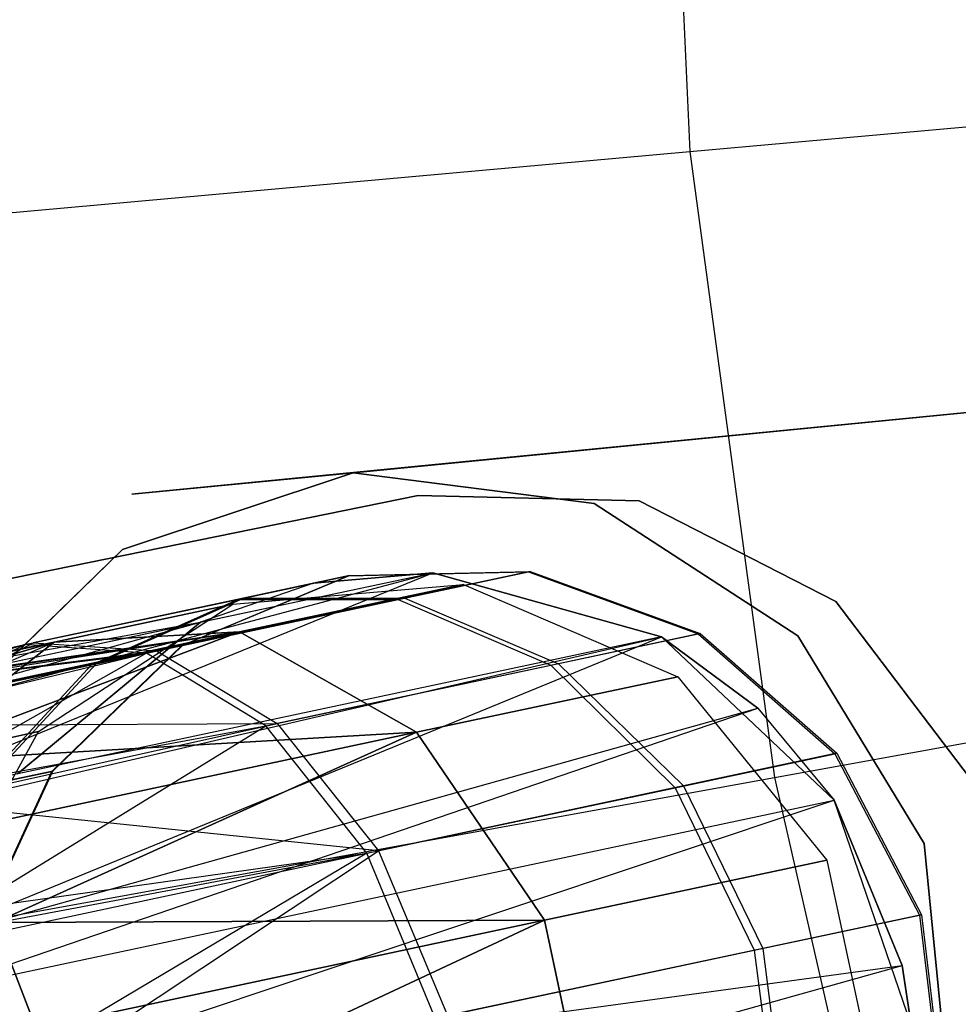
# Model space of a CAD drawing. Extents: x 0.3 to 7.1, y -3.38 to 3.38.
# Tile 113 of 256: x 2.15 to 2.34, y -0.3 to -0.1. Entities that reach past the tile are written whole.
import ezdxf

# ---------------------------------------------------------------- set-up
doc = ezdxf.new("R2010")
doc.units = 0
doc.header["$LTSCALE"] = 2.54
doc.layers.get('0').update_dxf_attribs({"linetype": 'CONTINUOUS'})

# ---------------------------------------------------------------- blocks, each defined once
blk = doc.blocks.new('SINGLES_AVVSTL_STL')
at = {"color": 0}
for p, q in [((2.27833, 0, 5.30457), (2.28404, -0.12711, 5.30457)), ((2.27833, 0, 5.30457), (2.28404, -0.12711, 5.30457)), ((2.28404, -0.12711, 5.30457), (2.46527, -0.11079, 5.4454)), ((2.28404, -0.12711, 5.30457), (2.46527, -0.11079, 5.4454)), ((2.11481, -0.14234, 5.1494), (2.28404, -0.12711, 5.30457)), ((2.11481, -0.14234, 5.1494), (2.28404, -0.12711, 5.30457)), ((2.28404, -0.12711, 5.30457), (2.30112, -0.25319, 5.30457)), ((2.28404, -0.12711, 5.30457), (2.30112, -0.25319, 5.30457)), ((2.43627, -0.17023, 61.72336), (2.17161, -0.19611, 61.72336)), ((2.17161, -0.19611, 61.52336), (2.43627, -0.17023, 61.52336)), ((2.2162, -0.19179, 61.72336), (2.43627, -0.17023, 61.72336)), ((2.2162, -0.19179, 61.52336), (2.43627, -0.17023, 61.52336)), ((2.16976, -0.20728, 61.72336), (2.2162, -0.19179, 61.72336)), ((2.2162, -0.19179, 61.52336), (2.16976, -0.20728, 61.52336)), ((2.2162, -0.19179, 61.52336), (2.16976, -0.20728, 61.52336)), ((2.16976, -0.20728, 61.72336), (2.2162, -0.19179, 61.72336)), ((2.17161, -0.19611, 61.72336), (2.2162, -0.19179, 61.72336)), ((2.2162, -0.19179, 61.52336), (2.17161, -0.19611, 61.52336)), ((2.2162, -0.19179, 61.72336), (2.26476, -0.19799, 61.72336)), ((2.26476, -0.19799, 61.52336), (2.2162, -0.19179, 61.52336)), ((2.2162, -0.19179, 61.72336), (2.2162, -0.19179, 61.52336)), ((2.26476, -0.19799, 61.52336), (2.2162, -0.19179, 61.52336)), ((2.2162, -0.19179, 61.72336), (2.26476, -0.19799, 61.72336)), ((2.2162, -0.19179, 61.72336), (2.2162, -0.19179, 61.52336)), ((2.13609, -0.21538, 54.83894), (2.22933, -0.19641, 54.83894)), ((2.22933, -0.19641, 54.63894), (2.13609, -0.21538, 54.63894)), ((2.13609, -0.21538, 54.83894), (2.22933, -0.19641, 54.83894)), ((2.22933, -0.19641, 54.63894), (2.13609, -0.21538, 54.63894)), ((2.13609, -0.21538, 20.47364), (2.22933, -0.19641, 20.47364)), ((2.22933, -0.19641, 20.27364), (2.13609, -0.21538, 20.27364)), ((2.13609, -0.21538, 20.47364), (2.22933, -0.19641, 20.47364)), ((2.22933, -0.19641, 20.27364), (2.13609, -0.21538, 20.27364)), ((2.22933, -0.19641, 54.83894), (2.27383, -0.19746, 54.83894)), ((2.27383, -0.19746, 54.63894), (2.22933, -0.19641, 54.63894)), ((2.22933, -0.19641, 54.63894), (2.22933, -0.19641, 54.83894)), ((2.22933, -0.19641, 54.63894), (2.22933, -0.19641, 54.83894)), ((2.27383, -0.19746, 54.63894), (2.22933, -0.19641, 54.63894)), ((2.22933, -0.19641, 54.83894), (2.27383, -0.19746, 54.83894)), ((2.22933, -0.19641, 20.47364), (2.27383, -0.19746, 20.47364)), ((2.27383, -0.19746, 20.27364), (2.22933, -0.19641, 20.27364)), ((2.22933, -0.19641, 20.27364), (2.22933, -0.19641, 20.47364)), ((2.22933, -0.19641, 20.27364), (2.22933, -0.19641, 20.47364)), ((2.27383, -0.19746, 20.27364), (2.22933, -0.19641, 20.27364)), ((2.22933, -0.19641, 20.47364), (2.27383, -0.19746, 20.47364)), ((2.26476, -0.19799, 61.72336), (2.30583, -0.22464, 61.72336)), ((2.30583, -0.22464, 61.52336), (2.26476, -0.19799, 61.52336)), ((2.26476, -0.19799, 61.52336), (2.26476, -0.19799, 61.72336)), ((2.26476, -0.19799, 61.52336), (2.26476, -0.19799, 61.72336)), ((2.30583, -0.22464, 61.52336), (2.26476, -0.19799, 61.52336)), ((2.26476, -0.19799, 61.72336), (2.30583, -0.22464, 61.72336)), ((2.27383, -0.19746, 54.83894), (2.31345, -0.21771, 54.83894)), ((2.31345, -0.21771, 54.63894), (2.27383, -0.19746, 54.63894)), ((2.27383, -0.19746, 54.63894), (2.27383, -0.19746, 54.83894)), ((2.27383, -0.19746, 54.63894), (2.27383, -0.19746, 54.83894)), ((2.31345, -0.21771, 54.63894), (2.27383, -0.19746, 54.63894)), ((2.27383, -0.19746, 54.83894), (2.31345, -0.21771, 54.83894)), ((2.27383, -0.19746, 20.47364), (2.31345, -0.21772, 20.47364)), ((2.31345, -0.21772, 20.27364), (2.27383, -0.19746, 20.27364)), ((2.27383, -0.19746, 20.27364), (2.27383, -0.19746, 20.47364)), ((2.27383, -0.19746, 20.27364), (2.27383, -0.19746, 20.47364)), ((2.31345, -0.21772, 20.27364), (2.27383, -0.19746, 20.27364)), ((2.27383, -0.19746, 20.47364), (2.31345, -0.21772, 20.47364)), ((2.13464, -0.24138, 61.72336), (2.16976, -0.20728, 61.72336)), ((2.16976, -0.20728, 61.52336), (2.13464, -0.24138, 61.52336)), ((2.16976, -0.20728, 61.52336), (2.13464, -0.24138, 61.52336)), ((2.13464, -0.24138, 61.72336), (2.16976, -0.20728, 61.72336)), ((2.16976, -0.20728, 61.52336), (2.16976, -0.20728, 61.72336)), ((2.16976, -0.20728, 61.52336), (2.16976, -0.20728, 61.72336)), ((2.10191, -0.23963, 61.40081), (2.23226, -0.21193, 61.40079)), ((2.10191, -0.23963, 61.40081), (2.23226, -0.21193, 61.40079)), ((2.10732, -0.24514, 61.38237), (2.23226, -0.21193, 61.40079)), ((2.10732, -0.24514, 61.38237), (2.23226, -0.21193, 61.40079)), ((2.11589, -0.25939, 61.35842), (2.23226, -0.21193, 61.40079)), ((2.11589, -0.25939, 61.35842), (2.23226, -0.21193, 61.40079)), ((2.18544, -0.22188, 61.75081), (2.23226, -0.21193, 61.40079)), ((2.18544, -0.22188, 61.75081), (2.23226, -0.21193, 61.40079)), ((2.23226, -0.21193, 61.75081), (2.20824, -0.21406, 61.75081)), ((2.20824, -0.21406, 61.75081), (2.23226, -0.21193, 61.40079)), ((2.20824, -0.21406, 61.75081), (2.23226, -0.21193, 61.40079)), ((2.23226, -0.21193, 61.75081), (2.20824, -0.21406, 61.75081)), ((2.21521, -0.21258, 54.75582), (2.25153, -0.21176, 54.76136)), ((2.21521, -0.21258, 54.75582), (2.25153, -0.21176, 54.76136)), ((2.21549, -0.21252, 54.69634), (2.25185, -0.2117, 54.69113)), ((2.21549, -0.21252, 54.69634), (2.25185, -0.2117, 54.69113)), ((2.2253, -0.21734, 54.83967), (2.25153, -0.21176, 54.76136)), ((2.2253, -0.21734, 54.83967), (2.25153, -0.21176, 54.76136)), ((2.25185, -0.2117, 54.69113), (2.22664, -0.21705, 54.61317)), ((2.25185, -0.2117, 54.69113), (2.22664, -0.21705, 54.61317)), ((2.27833, -0.22487, 61.75081), (2.23226, -0.21193, 61.75081)), ((2.23226, -0.21193, 61.40079), (2.27833, -0.22487, 61.35841)), ((2.27833, -0.22487, 61.75081), (2.23226, -0.21193, 61.75081)), ((2.23226, -0.21193, 61.40079), (2.27833, -0.22487, 61.35841)), ((2.23226, -0.21193, 61.40079), (2.23226, -0.21193, 61.75081)), ((2.23226, -0.21193, 61.40079), (2.23226, -0.21193, 61.75081)), ((2.25153, -0.21176, 54.76136), (2.25185, -0.2117, 54.69113)), ((2.25153, -0.21176, 54.76136), (2.25185, -0.2117, 54.69113)), ((2.25153, -0.21176, 54.76136), (2.28575, -0.22427, 54.76616)), ((2.25153, -0.21176, 54.76136), (2.28575, -0.22427, 54.76616)), ((2.25185, -0.2117, 54.69113), (2.28611, -0.22419, 54.68663)), ((2.25185, -0.2117, 54.69113), (2.28611, -0.22419, 54.68663)), ((2.1817, -0.22661, 54.75029), (2.21521, -0.21258, 54.75582)), ((2.1817, -0.22661, 54.75029), (2.21521, -0.21258, 54.75582)), ((2.18193, -0.22656, 54.70154), (2.21549, -0.21252, 54.69634)), ((2.18193, -0.22656, 54.70154), (2.21549, -0.21252, 54.69634)), ((2.20824, -0.21406, 61.75081), (2.18544, -0.22188, 61.75081)), ((2.20824, -0.21406, 61.75081), (2.18544, -0.22188, 61.75081)), ((2.19299, -0.2173, 54.82215), (2.21521, -0.21258, 54.75582)), ((2.19299, -0.2173, 54.82215), (2.21521, -0.21258, 54.75582)), ((2.21549, -0.21252, 54.69634), (2.19413, -0.21706, 54.6303)), ((2.21549, -0.21252, 54.69634), (2.19413, -0.21706, 54.6303)), ((2.21521, -0.21258, 54.75582), (2.21549, -0.21252, 54.69634)), ((2.21521, -0.21258, 54.75582), (2.21549, -0.21252, 54.69634)), ((2.19197, -0.21827, 20.30231), (2.23846, -0.21428, 20.29165)), ((2.19197, -0.21827, 20.38656), (2.23846, -0.21428, 20.39721)), ((2.19197, -0.21827, 20.30231), (2.23846, -0.21428, 20.29165)), ((2.19197, -0.21827, 20.38656), (2.23846, -0.21428, 20.39721)), ((2.23846, -0.21428, 20.29165), (2.19335, -0.22387, 20.1967)), ((2.23846, -0.21428, 20.29165), (2.19335, -0.22387, 20.1967)), ((2.19335, -0.22387, 20.49216), (2.23846, -0.21428, 20.39721)), ((2.19335, -0.22387, 20.49216), (2.23846, -0.21428, 20.39721)), ((2.23846, -0.21428, 20.29165), (2.28166, -0.2329, 20.28282)), ((2.23846, -0.21428, 20.39721), (2.23846, -0.21428, 20.29165)), ((2.23846, -0.21428, 20.39721), (2.23846, -0.21428, 20.29165)), ((2.23846, -0.21428, 20.39721), (2.28166, -0.2329, 20.40604)), ((2.23846, -0.21428, 20.29165), (2.28166, -0.2329, 20.28282)), ((2.23846, -0.21428, 20.39721), (2.28166, -0.2329, 20.40604)), ((2.15006, -0.22643, 54.87628), (2.19299, -0.2173, 54.82215)), ((2.15006, -0.22643, 54.87628), (2.19299, -0.2173, 54.82215)), ((2.19413, -0.21706, 54.6303), (2.15173, -0.22607, 54.57553)), ((2.19413, -0.21706, 54.6303), (2.15173, -0.22607, 54.57553)), ((2.1635, -0.23048, 54.80463), (2.19299, -0.2173, 54.82215)), ((2.1635, -0.23048, 54.80463), (2.19299, -0.2173, 54.82215)), ((2.16443, -0.23028, 54.64743), (2.19413, -0.21706, 54.6303)), ((2.16443, -0.23028, 54.64743), (2.19413, -0.21706, 54.6303)), ((2.17461, -0.22811, 54.90357), (2.2253, -0.21734, 54.83967)), ((2.17461, -0.22811, 54.90357), (2.2253, -0.21734, 54.83967)), ((2.22664, -0.21705, 54.61317), (2.17658, -0.2277, 54.5485)), ((2.22664, -0.21705, 54.61317), (2.17658, -0.2277, 54.5485)), ((2.19299, -0.2173, 54.82215), (2.2253, -0.21734, 54.83967)), ((2.19299, -0.2173, 54.82215), (2.2253, -0.21734, 54.83967)), ((2.19413, -0.21706, 54.6303), (2.22664, -0.21705, 54.61317)), ((2.19413, -0.21706, 54.6303), (2.22664, -0.21705, 54.61317)), ((2.2253, -0.21734, 54.83967), (2.25604, -0.23058, 54.85482)), ((2.2253, -0.21734, 54.83967), (2.25604, -0.23058, 54.85482)), ((2.22664, -0.21705, 54.61317), (2.25757, -0.23026, 54.59835)), ((2.22664, -0.21705, 54.61317), (2.25757, -0.23026, 54.59835)), ((2.31345, -0.21771, 54.83894), (2.34037, -0.25316, 54.83894)), ((2.34037, -0.25316, 54.63894), (2.31345, -0.21771, 54.63894)), ((2.31345, -0.21771, 54.63894), (2.31345, -0.21771, 54.83894)), ((2.31345, -0.21771, 54.63894), (2.31345, -0.21771, 54.83894)), ((2.34037, -0.25316, 54.63894), (2.31345, -0.21771, 54.63894)), ((2.31345, -0.21771, 54.83894), (2.34037, -0.25316, 54.83894)), ((2.31345, -0.21772, 20.47364), (2.34037, -0.25316, 20.47364)), ((2.34037, -0.25316, 20.27364), (2.31345, -0.21772, 20.27364)), ((2.31345, -0.21772, 20.27364), (2.31345, -0.21772, 20.47364)), ((2.31345, -0.21772, 20.27364), (2.31345, -0.21772, 20.47364)), ((2.34037, -0.25316, 20.27364), (2.31345, -0.21772, 20.27364)), ((2.31345, -0.21772, 20.47364), (2.34037, -0.25316, 20.47364)), ((2.15284, -0.24394, 20.31234), (2.19197, -0.21827, 20.30231)), ((2.15284, -0.24394, 20.37653), (2.19197, -0.21827, 20.38656)), ((2.15284, -0.24394, 20.31234), (2.19197, -0.21827, 20.30231)), ((2.15284, -0.24394, 20.37653), (2.19197, -0.21827, 20.38656)), ((2.19197, -0.21827, 20.30231), (2.15596, -0.22592, 20.22652)), ((2.19197, -0.21827, 20.30231), (2.15596, -0.22592, 20.22652)), ((2.15596, -0.22592, 20.46236), (2.19197, -0.21827, 20.38656)), ((2.15596, -0.22592, 20.46236), (2.19197, -0.21827, 20.38656)), ((2.19197, -0.21827, 20.38656), (2.19197, -0.21827, 20.30231)), ((2.19197, -0.21827, 20.38656), (2.19197, -0.21827, 20.30231)), ((2.08883, -0.24871, 61.46633), (2.18544, -0.22188, 61.44865)), ((2.08883, -0.24871, 61.46633), (2.18544, -0.22188, 61.44865)), ((2.09142, -0.24186, 61.44863), (2.18544, -0.22188, 61.44865)), ((2.09142, -0.24186, 61.44863), (2.18544, -0.22188, 61.44865)), ((2.09606, -0.23791, 61.42473), (2.18544, -0.22188, 61.44865)), ((2.09606, -0.23791, 61.42473), (2.18544, -0.22188, 61.44865)), ((2.10191, -0.23963, 61.40081), (2.18544, -0.22188, 61.44865)), ((2.10191, -0.23963, 61.40081), (2.18544, -0.22188, 61.44865)), ((2.18544, -0.22188, 61.75081), (2.14861, -0.25245, 61.75081)), ((2.14861, -0.25245, 61.49103), (2.18544, -0.22188, 61.44865)), ((2.18544, -0.22188, 61.75081), (2.14861, -0.25245, 61.75081)), ((2.14861, -0.25245, 61.49103), (2.18544, -0.22188, 61.44865)), ((2.18544, -0.22188, 61.75081), (2.18544, -0.22188, 61.44865)), ((2.18544, -0.22188, 61.75081), (2.18544, -0.22188, 61.44865)), ((2.30112, -0.25319, 5.30457), (2.48016, -0.2207, 5.4454)), ((2.30112, -0.25319, 5.30457), (2.48016, -0.2207, 5.4454)), ((2.09118, -0.23969, 20.51445), (2.19335, -0.22387, 20.49216)), ((2.09118, -0.23969, 20.51445), (2.19335, -0.22387, 20.49216)), ((2.09606, -0.23791, 20.52535), (2.19335, -0.22387, 20.49216)), ((2.09606, -0.23791, 20.52535), (2.19335, -0.22387, 20.49216)), ((2.19335, -0.22387, 20.1967), (2.10123, -0.23755, 20.15262)), ((2.19335, -0.22387, 20.1967), (2.10123, -0.23755, 20.15262)), ((2.10123, -0.23755, 20.53625), (2.19335, -0.22387, 20.49216)), ((2.10123, -0.23755, 20.53625), (2.19335, -0.22387, 20.49216)), ((2.19335, -0.22387, 20.1967), (2.11219, -0.24112, 20.13144)), ((2.19335, -0.22387, 20.1967), (2.11219, -0.24112, 20.13144)), ((2.11219, -0.24112, 20.55742), (2.19335, -0.22387, 20.49216)), ((2.11219, -0.24112, 20.55742), (2.19335, -0.22387, 20.49216)), ((2.19335, -0.22387, 20.1967), (2.12343, -0.25019, 20.11213)), ((2.19335, -0.22387, 20.1967), (2.12343, -0.25019, 20.11213)), ((2.12343, -0.25019, 20.57673), (2.19335, -0.22387, 20.49216)), ((2.12343, -0.25019, 20.57673), (2.19335, -0.22387, 20.49216)), ((2.15596, -0.22592, 20.22652), (2.19335, -0.22387, 20.1967)), ((2.19335, -0.22387, 20.49216), (2.15596, -0.22592, 20.46236)), ((2.15596, -0.22592, 20.22652), (2.19335, -0.22387, 20.1967)), ((2.19335, -0.22387, 20.49216), (2.15596, -0.22592, 20.46236)), ((2.19335, -0.22387, 20.1967), (2.22901, -0.24409, 20.17199)), ((2.22901, -0.24409, 20.51688), (2.19335, -0.22387, 20.49216)), ((2.19335, -0.22387, 20.1967), (2.22901, -0.24409, 20.17199)), ((2.22901, -0.24409, 20.51688), (2.19335, -0.22387, 20.49216)), ((2.07605, -0.26026, 20.47396), (2.15596, -0.22592, 20.46236)), ((2.07605, -0.26026, 20.47396), (2.15596, -0.22592, 20.46236)), ((2.15596, -0.22592, 20.22652), (2.08262, -0.24741, 20.1956)), ((2.15596, -0.22592, 20.22652), (2.08262, -0.24741, 20.1956)), ((2.08262, -0.24741, 20.49327), (2.15596, -0.22592, 20.46236)), ((2.08262, -0.24741, 20.49327), (2.15596, -0.22592, 20.46236)), ((2.09118, -0.23969, 20.51445), (2.15596, -0.22592, 20.46236)), ((2.09118, -0.23969, 20.51445), (2.15596, -0.22592, 20.46236)), ((2.09497, -0.23818, 54.54262), (2.15173, -0.22607, 54.57553)), ((2.09497, -0.23818, 54.54262), (2.15173, -0.22607, 54.57553)), ((2.15596, -0.22592, 20.22652), (2.09606, -0.23791, 20.16352)), ((2.15596, -0.22592, 20.22652), (2.09606, -0.23791, 20.16352)), ((2.09606, -0.23791, 54.54008), (2.15173, -0.22607, 54.57553)), ((2.09606, -0.23791, 54.54008), (2.15173, -0.22607, 54.57553)), ((2.09716, -0.23771, 54.53752), (2.15173, -0.22607, 54.57553)), ((2.09716, -0.23771, 54.53752), (2.15173, -0.22607, 54.57553)), ((2.15596, -0.22592, 20.22652), (2.10123, -0.23755, 20.15262)), ((2.15596, -0.22592, 20.22652), (2.10123, -0.23755, 20.15262)), ((2.27833, -0.22487, 61.35841), (2.11589, -0.25939, 61.35842)), ((2.27833, -0.22487, 61.35841), (2.11589, -0.25939, 61.35842)), ((2.11724, -0.26221, 61.35514), (2.27833, -0.22487, 61.35841)), ((2.11724, -0.26221, 61.35514), (2.27833, -0.22487, 61.35841)), ((2.1254, -0.24977, 20.25459), (2.15596, -0.22592, 20.22652)), ((2.15596, -0.22592, 20.46236), (2.1254, -0.24977, 20.43428)), ((2.1254, -0.24977, 20.25459), (2.15596, -0.22592, 20.22652)), ((2.15596, -0.22592, 20.46236), (2.1254, -0.24977, 20.43428)), ((2.12702, -0.28699, 61.3357), (2.27833, -0.22487, 61.35841)), ((2.12702, -0.28699, 61.3357), (2.27833, -0.22487, 61.35841)), ((2.12969, -0.23766, 54.60255), (2.15173, -0.22607, 54.57553)), ((2.12969, -0.23766, 54.60255), (2.15173, -0.22607, 54.57553)), ((2.15173, -0.22607, 54.57553), (2.17658, -0.2277, 54.5485)), ((2.15173, -0.22607, 54.57553), (2.17658, -0.2277, 54.5485)), ((2.25604, -0.23058, 54.85482), (2.28575, -0.22427, 54.76616)), ((2.25604, -0.23058, 54.85482), (2.28575, -0.22427, 54.76616)), ((2.28611, -0.22419, 54.68663), (2.25757, -0.23026, 54.59835)), ((2.28611, -0.22419, 54.68663), (2.25757, -0.23026, 54.59835)), ((2.31312, -0.25775, 61.75081), (2.27833, -0.22487, 61.75081)), ((2.27833, -0.22487, 61.35841), (2.29772, -0.2392, 61.34243)), ((2.27833, -0.22487, 61.35841), (2.27833, -0.22487, 61.75081)), ((2.29772, -0.2392, 61.34243), (2.27833, -0.22487, 61.75081)), ((2.31312, -0.25775, 61.75081), (2.27833, -0.22487, 61.75081)), ((2.29772, -0.2392, 61.34243), (2.27833, -0.22487, 61.75081)), ((2.27833, -0.22487, 61.35841), (2.29772, -0.2392, 61.34243)), ((2.27833, -0.22487, 61.35841), (2.27833, -0.22487, 61.75081)), ((2.28575, -0.22427, 54.76616), (2.28611, -0.22419, 54.68663)), ((2.28575, -0.22427, 54.76616), (2.28611, -0.22419, 54.68663)), ((2.28575, -0.22427, 54.76616), (2.31325, -0.24841, 54.76956)), ((2.28575, -0.22427, 54.76616), (2.31325, -0.24841, 54.76956)), ((2.28611, -0.22419, 54.68663), (2.31365, -0.24832, 54.68344)), ((2.28611, -0.22419, 54.68663), (2.31365, -0.24832, 54.68344)), ((2.30583, -0.22464, 61.72336), (2.33126, -0.26647, 61.72336)), ((2.33126, -0.26647, 61.52336), (2.30583, -0.22464, 61.52336)), ((2.30583, -0.22464, 61.52336), (2.30583, -0.22464, 61.72336)), ((2.30583, -0.22464, 61.52336), (2.30583, -0.22464, 61.72336)), ((2.33126, -0.26647, 61.52336), (2.30583, -0.22464, 61.52336)), ((2.30583, -0.22464, 61.72336), (2.33126, -0.26647, 61.72336)), ((2.15006, -0.22643, 54.87628), (2.08166, -0.24787, 54.8778)), ((2.15006, -0.22643, 54.87628), (2.08166, -0.24787, 54.8778)), ((2.09337, -0.23851, 54.90861), (2.15006, -0.22643, 54.87628)), ((2.09337, -0.23851, 54.90861), (2.15006, -0.22643, 54.87628)), ((2.09436, -0.23827, 54.91094), (2.15006, -0.22643, 54.87628)), ((2.09436, -0.23827, 54.91094), (2.15006, -0.22643, 54.87628)), ((2.09536, -0.23809, 54.91328), (2.15006, -0.22643, 54.87628)), ((2.09536, -0.23809, 54.91328), (2.15006, -0.22643, 54.87628)), ((2.09716, -0.23771, 54.53752), (2.17658, -0.2277, 54.5485)), ((2.09716, -0.23771, 54.53752), (2.17658, -0.2277, 54.5485)), ((2.11367, -0.24276, 54.50336), (2.17658, -0.2277, 54.5485)), ((2.11367, -0.24276, 54.50336), (2.17658, -0.2277, 54.5485)), ((2.15006, -0.22643, 54.87628), (2.12832, -0.23795, 54.84898)), ((2.15006, -0.22643, 54.87628), (2.12832, -0.23795, 54.84898)), ((2.17461, -0.22811, 54.90357), (2.15006, -0.22643, 54.87628)), ((2.17461, -0.22811, 54.90357), (2.15006, -0.22643, 54.87628)), ((2.15553, -0.25195, 54.7455), (2.1817, -0.22661, 54.75029)), ((2.15553, -0.25195, 54.7455), (2.1817, -0.22661, 54.75029)), ((2.15571, -0.25191, 54.70604), (2.18193, -0.22656, 54.70154)), ((2.15571, -0.25191, 54.70604), (2.18193, -0.22656, 54.70154)), ((2.1635, -0.23048, 54.80463), (2.1817, -0.22661, 54.75029)), ((2.1635, -0.23048, 54.80463), (2.1817, -0.22661, 54.75029)), ((2.18193, -0.22656, 54.70154), (2.16443, -0.23028, 54.64743)), ((2.18193, -0.22656, 54.70154), (2.16443, -0.23028, 54.64743)), ((2.17658, -0.2277, 54.5485), (2.20088, -0.24231, 54.52513)), ((2.17658, -0.2277, 54.5485), (2.20088, -0.24231, 54.52513)), ((2.1817, -0.22661, 54.75029), (2.18193, -0.22656, 54.70154)), ((2.1817, -0.22661, 54.75029), (2.18193, -0.22656, 54.70154)), ((2.09536, -0.23809, 54.91328), (2.17461, -0.22811, 54.90357)), ((2.09536, -0.23809, 54.91328), (2.17461, -0.22811, 54.90357)), ((2.10992, -0.24187, 54.94406), (2.17461, -0.22811, 54.90357)), ((2.10992, -0.24187, 54.94406), (2.17461, -0.22811, 54.90357)), ((2.17461, -0.22811, 54.90357), (2.12485, -0.25629, 54.97045)), ((2.17461, -0.22811, 54.90357), (2.12485, -0.25629, 54.97045)), ((2.19865, -0.24278, 54.92718), (2.17461, -0.22811, 54.90357)), ((2.19865, -0.24278, 54.92718), (2.17461, -0.22811, 54.90357)), ((2.12832, -0.23795, 54.84898), (2.1635, -0.23048, 54.80463)), ((2.12832, -0.23795, 54.84898), (2.1635, -0.23048, 54.80463)), ((2.16443, -0.23028, 54.64743), (2.12969, -0.23766, 54.60255)), ((2.16443, -0.23028, 54.64743), (2.12969, -0.23766, 54.60255)), ((2.14079, -0.25508, 54.78948), (2.1635, -0.23048, 54.80463)), ((2.14079, -0.25508, 54.78948), (2.1635, -0.23048, 54.80463)), ((2.14155, -0.25492, 54.66225), (2.16443, -0.23028, 54.64743)), ((2.14155, -0.25492, 54.66225), (2.16443, -0.23028, 54.64743)), ((2.19865, -0.24278, 54.92718), (2.25604, -0.23058, 54.85482)), ((2.19865, -0.24278, 54.92718), (2.25604, -0.23058, 54.85482)), ((2.25757, -0.23026, 54.59835), (2.20088, -0.24231, 54.52513)), ((2.25757, -0.23026, 54.59835), (2.20088, -0.24231, 54.52513)), ((2.25604, -0.23058, 54.85482), (2.28109, -0.25524, 54.86556)), ((2.25604, -0.23058, 54.85482), (2.28109, -0.25524, 54.86556)), ((2.25757, -0.23026, 54.59835), (2.28274, -0.25489, 54.58784)), ((2.25757, -0.23026, 54.59835), (2.28274, -0.25489, 54.58784)), ((2.28166, -0.2329, 20.28282), (2.22901, -0.24409, 20.17199)), ((2.28166, -0.2329, 20.28282), (2.22901, -0.24409, 20.17199)), ((2.22901, -0.24409, 20.51688), (2.28166, -0.2329, 20.40604)), ((2.22901, -0.24409, 20.51688), (2.28166, -0.2329, 20.40604)), ((2.28166, -0.2329, 20.28282), (2.31168, -0.26984, 20.27784)), ((2.28166, -0.2329, 20.40604), (2.28166, -0.2329, 20.28282)), ((2.28166, -0.2329, 20.40604), (2.28166, -0.2329, 20.28282)), ((2.28166, -0.2329, 20.40604), (2.31168, -0.26984, 20.41103)), ((2.28166, -0.2329, 20.28282), (2.31168, -0.26984, 20.27784)), ((2.28166, -0.2329, 20.40604), (2.31168, -0.26984, 20.41103)), ((2.12702, -0.28699, 61.3357), (2.29772, -0.2392, 61.34243)), ((2.12702, -0.28699, 61.3357), (2.29772, -0.2392, 61.34243)), ((2.13011, -0.29663, 61.33123), (2.29772, -0.2392, 61.34243)), ((2.13011, -0.29663, 61.33123), (2.29772, -0.2392, 61.34243)), ((2.29772, -0.2392, 61.34243), (2.31312, -0.25775, 61.33122)), ((2.29772, -0.2392, 61.34243), (2.31312, -0.25775, 61.33122)), ((2.29772, -0.2392, 61.34243), (2.31312, -0.25775, 61.75081)), ((2.29772, -0.2392, 61.34243), (2.31312, -0.25775, 61.75081)), ((2.11367, -0.24276, 54.50336), (2.20088, -0.24231, 54.52513)), ((2.11367, -0.24276, 54.50336), (2.20088, -0.24231, 54.52513)), ((2.12485, -0.25629, 54.97045), (2.19865, -0.24278, 54.92718)), ((2.12485, -0.25629, 54.97045), (2.19865, -0.24278, 54.92718)), ((2.15284, -0.24394, 20.31234), (2.1254, -0.24977, 20.25459)), ((2.15284, -0.24394, 20.31234), (2.1254, -0.24977, 20.25459)), ((2.1254, -0.24977, 20.43428), (2.15284, -0.24394, 20.37653)), ((2.1254, -0.24977, 20.43428), (2.15284, -0.24394, 20.37653)), ((2.12867, -0.25843, 54.47771), (2.20088, -0.24231, 54.52513)), ((2.12867, -0.25843, 54.47771), (2.20088, -0.24231, 54.52513)), ((2.13003, -0.28541, 20.31945), (2.15284, -0.24394, 20.31234)), ((2.13003, -0.28541, 20.36942), (2.15284, -0.24394, 20.37653)), ((2.13003, -0.28541, 20.31945), (2.15284, -0.24394, 20.31234)), ((2.13003, -0.28541, 20.36942), (2.15284, -0.24394, 20.37653)), ((2.13872, -0.27969, 54.99012), (2.19865, -0.24278, 54.92718)), ((2.13872, -0.27969, 54.99012), (2.19865, -0.24278, 54.92718)), ((2.15284, -0.24394, 20.37653), (2.15284, -0.24394, 20.31234)), ((2.15284, -0.24394, 20.37653), (2.15284, -0.24394, 20.31234)), ((2.21894, -0.26845, 54.94391), (2.19865, -0.24278, 54.92718)), ((2.21894, -0.26845, 54.94391), (2.19865, -0.24278, 54.92718)), ((2.20088, -0.24231, 54.52513), (2.22135, -0.26794, 54.50856)), ((2.20088, -0.24231, 54.52513), (2.22135, -0.26794, 54.50856)), ((2.22901, -0.24409, 20.17199), (2.12343, -0.25019, 20.11213)), ((2.22901, -0.24409, 20.17199), (2.12343, -0.25019, 20.11213)), ((2.12343, -0.25019, 20.57673), (2.22901, -0.24409, 20.51688)), ((2.12343, -0.25019, 20.57673), (2.22901, -0.24409, 20.51688)), ((2.22901, -0.24409, 20.17199), (2.13427, -0.26422, 20.09581)), ((2.22901, -0.24409, 20.17199), (2.13427, -0.26422, 20.09581)), ((2.13427, -0.26422, 20.59306), (2.22901, -0.24409, 20.51688)), ((2.13427, -0.26422, 20.59306), (2.22901, -0.24409, 20.51688)), ((2.22901, -0.24409, 20.17199), (2.14411, -0.28242, 20.08342)), ((2.22901, -0.24409, 20.17199), (2.14411, -0.28242, 20.08342)), ((2.14411, -0.28242, 20.60545), (2.22901, -0.24409, 20.51688)), ((2.14411, -0.28242, 20.60545), (2.22901, -0.24409, 20.51688)), ((2.22901, -0.24409, 20.17199), (2.25476, -0.28194, 20.15803)), ((2.25476, -0.28194, 20.53083), (2.22901, -0.24409, 20.51688)), ((2.22901, -0.24409, 20.17199), (2.25476, -0.28194, 20.15803)), ((2.25476, -0.28194, 20.53083), (2.22901, -0.24409, 20.51688)), ((2.28109, -0.25524, 54.86556), (2.31325, -0.24841, 54.76956)), ((2.28109, -0.25524, 54.86556), (2.31325, -0.24841, 54.76956)), ((2.31365, -0.24832, 54.68344), (2.28274, -0.25489, 54.58784)), ((2.31365, -0.24832, 54.68344), (2.28274, -0.25489, 54.58784)), ((2.31325, -0.24841, 54.76956), (2.31365, -0.24832, 54.68344)), ((2.31325, -0.24841, 54.76956), (2.31365, -0.24832, 54.68344)), ((2.31325, -0.24841, 54.76956), (2.33032, -0.28091, 54.77109)), ((2.31325, -0.24841, 54.76956), (2.33032, -0.28091, 54.77109)), ((2.31365, -0.24832, 54.68344), (2.33073, -0.28083, 54.68199)), ((2.31365, -0.24832, 54.68344), (2.33073, -0.28083, 54.68199)), ((2.13393, -0.28353, 5.1494), (2.30112, -0.25319, 5.30457)), ((2.13393, -0.28353, 5.1494), (2.30112, -0.25319, 5.30457)), ((2.14022, -0.28518, 54.7421), (2.15553, -0.25195, 54.7455)), ((2.14022, -0.28518, 54.7421), (2.15553, -0.25195, 54.7455)), ((2.14037, -0.28515, 54.70923), (2.15571, -0.25191, 54.70604)), ((2.14037, -0.28515, 54.70923), (2.15571, -0.25191, 54.70604)), ((2.14079, -0.25508, 54.78948), (2.15553, -0.25195, 54.7455)), ((2.14079, -0.25508, 54.78948), (2.15553, -0.25195, 54.7455)), ((2.15571, -0.25191, 54.70604), (2.14155, -0.25492, 54.66225)), ((2.15571, -0.25191, 54.70604), (2.14155, -0.25492, 54.66225)), ((2.15553, -0.25195, 54.7455), (2.15571, -0.25191, 54.70604)), ((2.15553, -0.25195, 54.7455), (2.15571, -0.25191, 54.70604)), ((2.30112, -0.25319, 5.30457), (2.32943, -0.37723, 5.30457)), ((2.30112, -0.25319, 5.30457), (2.32943, -0.37723, 5.30457)), ((2.21894, -0.26845, 54.94391), (2.28109, -0.25524, 54.86556)), ((2.21894, -0.26845, 54.94391), (2.28109, -0.25524, 54.86556)), ((2.28274, -0.25489, 54.58784), (2.22135, -0.26794, 54.50856)), ((2.28274, -0.25489, 54.58784), (2.22135, -0.26794, 54.50856)), ((2.28109, -0.25524, 54.86556), (2.29704, -0.28799, 54.87044)), ((2.28109, -0.25524, 54.86556), (2.29704, -0.28799, 54.87044)), ((2.28274, -0.25489, 54.58784), (2.29875, -0.28763, 54.58307)), ((2.28274, -0.25489, 54.58784), (2.29875, -0.28763, 54.58307)), ((2.13011, -0.29663, 61.33123), (2.31312, -0.25775, 61.33122)), ((2.13011, -0.29663, 61.33123), (2.31312, -0.25775, 61.33122)), ((2.13571, -0.31697, 61.32577), (2.31312, -0.25775, 61.33122)), ((2.13571, -0.31697, 61.32577), (2.31312, -0.25775, 61.33122)), ((2.32864, -0.30303, 61.75081), (2.31312, -0.25775, 61.75081)), ((2.31312, -0.25775, 61.33122), (2.32685, -0.29109, 61.32472)), ((2.32864, -0.30303, 61.75081), (2.31312, -0.25775, 61.75081)), ((2.32685, -0.29109, 61.32472), (2.31312, -0.25775, 61.75081)), ((2.31312, -0.25775, 61.33122), (2.32685, -0.29109, 61.32472)), ((2.31312, -0.25775, 61.33122), (2.31312, -0.25775, 61.75081)), ((2.32685, -0.29109, 61.32472), (2.31312, -0.25775, 61.75081)), ((2.31312, -0.25775, 61.33122), (2.31312, -0.25775, 61.75081)), ((2.22135, -0.26794, 54.50856), (2.12867, -0.25843, 54.47771)), ((2.22135, -0.26794, 54.50856), (2.12867, -0.25843, 54.47771)), ((2.33126, -0.26647, 61.72336), (2.33602, -0.31519, 61.72336)), ((2.33602, -0.31519, 61.52336), (2.33126, -0.26647, 61.52336)), ((2.33126, -0.26647, 61.52336), (2.33126, -0.26647, 61.72336)), ((2.33126, -0.26647, 61.52336), (2.33126, -0.26647, 61.72336)), ((2.33602, -0.31519, 61.52336), (2.33126, -0.26647, 61.52336)), ((2.33126, -0.26647, 61.72336), (2.33602, -0.31519, 61.72336)), ((2.13872, -0.27969, 54.99012), (2.21894, -0.26845, 54.94391)), ((2.13872, -0.27969, 54.99012), (2.21894, -0.26845, 54.94391)), ((2.14111, -0.28499, 54.99293), (2.21894, -0.26845, 54.94391)), ((2.14111, -0.28499, 54.99293), (2.21894, -0.26845, 54.94391)), ((2.14234, -0.28282, 54.45911), (2.22135, -0.26794, 54.50856)), ((2.14234, -0.28282, 54.45911), (2.22135, -0.26794, 54.50856)), ((2.21894, -0.26845, 54.94391), (2.14992, -0.30945, 55.00088)), ((2.21894, -0.26845, 54.94391), (2.14992, -0.30945, 55.00088)), ((2.15313, -0.31318, 54.44963), (2.22135, -0.26794, 54.50856)), ((2.15313, -0.31318, 54.44963), (2.22135, -0.26794, 54.50856)), ((2.23273, -0.30166, 54.95151), (2.21894, -0.26845, 54.94391)), ((2.23273, -0.30166, 54.95151), (2.21894, -0.26845, 54.94391)), ((2.22135, -0.26794, 54.50856), (2.23523, -0.30113, 54.50104)), ((2.22135, -0.26794, 54.50856), (2.23523, -0.30113, 54.50104)), ((2.31168, -0.26984, 20.27784), (2.25476, -0.28194, 20.15803)), ((2.31168, -0.26984, 20.27784), (2.25476, -0.28194, 20.15803)), ((2.25476, -0.28194, 20.53083), (2.31168, -0.26984, 20.41103)), ((2.25476, -0.28194, 20.53083), (2.31168, -0.26984, 20.41103)), ((2.31168, -0.26984, 20.27784), (2.32163, -0.31666, 20.27784)), ((2.31168, -0.26984, 20.41103), (2.31168, -0.26984, 20.27784)), ((2.31168, -0.26984, 20.41103), (2.31168, -0.26984, 20.27784)), ((2.31168, -0.26984, 20.41103), (2.32163, -0.31666, 20.41103)), ((2.31168, -0.26984, 20.27784), (2.32163, -0.31666, 20.27784)), ((2.31168, -0.26984, 20.41103), (2.32163, -0.31666, 20.41103)), ((2.29704, -0.28799, 54.87044), (2.33032, -0.28091, 54.77109)), ((2.29704, -0.28799, 54.87044), (2.33032, -0.28091, 54.77109)), ((2.33073, -0.28083, 54.68199), (2.29875, -0.28763, 54.58307)), ((2.33073, -0.28083, 54.68199), (2.29875, -0.28763, 54.58307)), ((2.33032, -0.28091, 54.77109), (2.33073, -0.28083, 54.68199)), ((2.33032, -0.28091, 54.77109), (2.33073, -0.28083, 54.68199)), ((2.33032, -0.28091, 54.77109), (2.33465, -0.3174, 54.77057)), ((2.33032, -0.28091, 54.77109), (2.33465, -0.3174, 54.77057)), ((2.33073, -0.28083, 54.68199), (2.33505, -0.31732, 54.68248)), ((2.33073, -0.28083, 54.68199), (2.33505, -0.31732, 54.68248)), ((2.25476, -0.28194, 20.15803), (2.14411, -0.28242, 20.08342)), ((2.25476, -0.28194, 20.15803), (2.14411, -0.28242, 20.08342)), ((2.14411, -0.28242, 20.60545), (2.25476, -0.28194, 20.53083)), ((2.14411, -0.28242, 20.60545), (2.25476, -0.28194, 20.53083)), ((2.15236, -0.30371, 20.07569), (2.14411, -0.28242, 20.08342)), ((2.14411, -0.28242, 20.60545), (2.15236, -0.30371, 20.61318)), ((2.15236, -0.30371, 20.07569), (2.14411, -0.28242, 20.08342)), ((2.14411, -0.28242, 20.60545), (2.15236, -0.30371, 20.61318)), ((2.25476, -0.28194, 20.15803), (2.15236, -0.30371, 20.07569)), ((2.25476, -0.28194, 20.15803), (2.15236, -0.30371, 20.07569)), ((2.15236, -0.30371, 20.61318), (2.25476, -0.28194, 20.53083)), ((2.15236, -0.30371, 20.61318), (2.25476, -0.28194, 20.53083)), ((2.25476, -0.28194, 20.15803), (2.15855, -0.32686, 20.07306)), ((2.25476, -0.28194, 20.15803), (2.15855, -0.32686, 20.07306)), ((2.15855, -0.32686, 20.61581), (2.25476, -0.28194, 20.53083)), ((2.15855, -0.32686, 20.61581), (2.25476, -0.28194, 20.53083)), ((2.25476, -0.28194, 20.15803), (2.26471, -0.32876, 20.15803)), ((2.26471, -0.32876, 20.53083), (2.25476, -0.28194, 20.53083)), ((2.25476, -0.28194, 20.15803), (2.26471, -0.32876, 20.15803)), ((2.26471, -0.32876, 20.53083), (2.25476, -0.28194, 20.53083)), ((2.23273, -0.30166, 54.95151), (2.29704, -0.28799, 54.87044)), ((2.23273, -0.30166, 54.95151), (2.29704, -0.28799, 54.87044)), ((2.29875, -0.28763, 54.58307), (2.23523, -0.30113, 54.50104)), ((2.29875, -0.28763, 54.58307), (2.23523, -0.30113, 54.50104)), ((2.29704, -0.28799, 54.87044), (2.30175, -0.3244, 54.86879)), ((2.29704, -0.28799, 54.87044), (2.30175, -0.3244, 54.86879)), ((2.29875, -0.28763, 54.58307), (2.30343, -0.32404, 54.58468)), ((2.29875, -0.28763, 54.58307), (2.30343, -0.32404, 54.58468)), ((2.13571, -0.31697, 61.32577), (2.32685, -0.29109, 61.32472)), ((2.13571, -0.31697, 61.32577), (2.32685, -0.29109, 61.32472)), ((2.14128, -0.34285, 61.32545), (2.32685, -0.29109, 61.32472)), ((2.14128, -0.34285, 61.32545), (2.32685, -0.29109, 61.32472)), ((2.32685, -0.29109, 61.32472), (2.32864, -0.30303, 61.32545)), ((2.32864, -0.30303, 61.75081), (2.32685, -0.29109, 61.32472)), ((2.32685, -0.29109, 61.32472), (2.32864, -0.30303, 61.32545)), ((2.32864, -0.30303, 61.75081), (2.32685, -0.29109, 61.32472))]:
    blk.add_line(p, q, dxfattribs=at)

msp = doc.modelspace()

# ---------------------------------------------------------------- block references
at = {"color": 0}
msp.add_blockref('SINGLES_AVVSTL_STL', (0, 0), dxfattribs=at)

doc.saveas('drawing.dxf')
